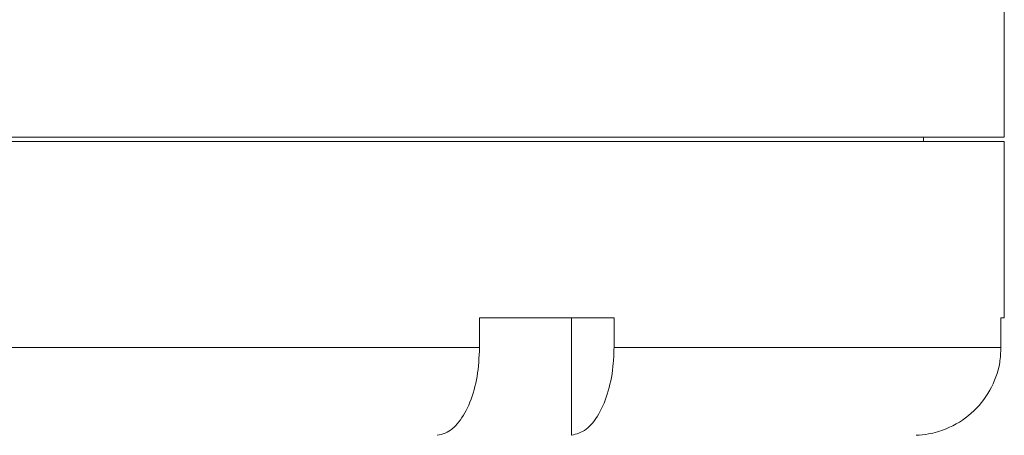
# Model space of a CAD drawing. Header units: inches. Extents: x -4.1 to 22.6, y -10.2 to 17.8.
# Tile 95 of 142: x 12.3 to 14.4, y 0.3 to 1.2. Entities that reach past the tile are written whole.
import ezdxf

# ---------------------------------------------------------------- set-up
doc = ezdxf.new("R2010")
doc.units = ezdxf.units.IN
doc.header["$MEASUREMENT"] = 0

msp = doc.modelspace()

# ---------------------------------------------------------------- linework, layer by layer
at = {"color": 7, "linetype": 'Continuous', "lineweight": 15}
for p, q in [((14.4061, 0.9259), (14.4061, 3.2069)), ((10.5311, 0.9259), (14.4061, 0.9259)), ((14.2346, 0.9169), (14.2346, 0.9259)), ((10.5311, 0.9169), (12.4686, 0.9169)), ((12.4686, 0.9169), (14.4061, 0.9169)), ((14.4061, 0.5419), (14.4061, 0.9169)), ((13.5768, 0.5419), (13.291, 0.5419)), ((13.291, 0.5419), (13.291, 0.4789)), ((13.4865, 0.5419), (13.4865, 0.292)), ((13.5768, 0.5419), (13.5768, 0.4789)), ((14.4061, 0.5419), (14.3991, 0.5419)), ((14.3991, 0.5419), (14.3991, 0.4789)), ((11.6463, 0.4789), (13.291, 0.4789)), ((13.5768, 0.4789), (14.3991, 0.4789))]:
    msp.add_line(p, q, dxfattribs=at)
for points, knots in [([(13.291, 0.4789), (13.2899, 0.4579), (13.2879, 0.416), (13.2718, 0.3601), (13.2481, 0.3178), (13.2228, 0.2962), (13.2065, 0.2931), (13.2007, 0.292)], [0, 0, 0, 0, 0.219054, 0.438123, 0.65753, 0.877706, 1, 1, 1, 1]), ([(13.4865, 0.292), (13.4971, 0.2949), (13.5181, 0.3007), (13.5457, 0.3353), (13.566, 0.3846), (13.5756, 0.4356), (13.5765, 0.4677), (13.5768, 0.4789)], [0, 0, 0, 0, 0.221192, 0.442436, 0.66314, 0.882991, 1, 1, 1, 1]), ([(14.3991, 0.4789), (14.3985, 0.4681), (14.3969, 0.4364), (14.3782, 0.386), (14.3383, 0.3362), (14.2907, 0.3069), (14.2493, 0.2945), (14.2274, 0.2927), (14.2186, 0.292)], [0, 0, 0, 0, 0.113043, 0.331787, 0.55076, 0.77037, 0.907707, 1, 1, 1, 1])]:
    msp.add_open_spline(points, degree=3, knots=knots, dxfattribs=at)

doc.saveas('drawing.dxf')
